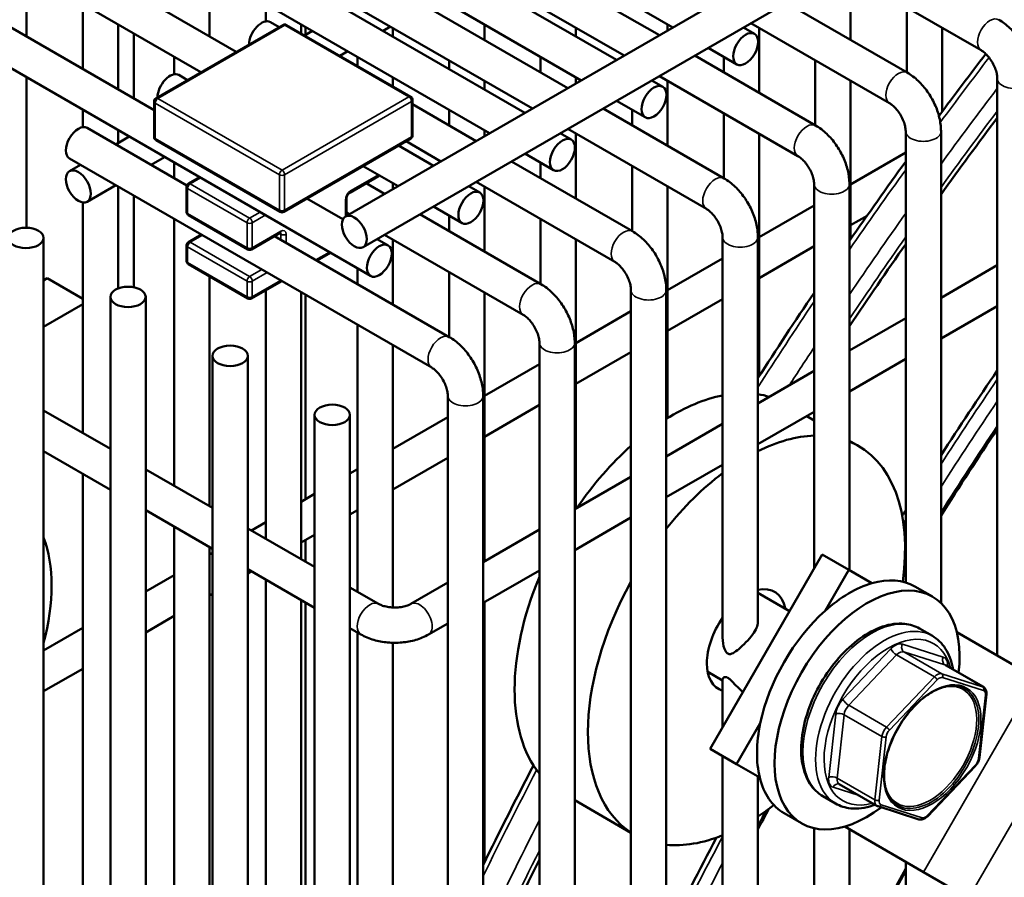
# Model space of a CAD drawing. Header units: inches. Extents: x 1 to 271, y 5 to 171.
# Tile 160 of 256: x 184.35 to 187.65, y 98.48 to 101.35. Entities that reach past the tile are written whole.
import ezdxf

# ---------------------------------------------------------------- set-up
doc = ezdxf.new("R2010")
doc.units = ezdxf.units.IN
doc.header["$LTSCALE"] = 8
doc.header["$MEASUREMENT"] = 0
doc.layers.add('Visible (ANSI)', color=7, linetype='Continuous', lineweight=50)
doc.layers.add('Visible Narrow (ANSI)', color=7, linetype='Continuous', lineweight=35)

msp = doc.modelspace()

# ---------------------------------------------------------------- linework, layer by layer
at = {"layer": 'Visible (ANSI)'}
for p, q in [((186.5371, 101.3196), (184.4698, 102.5131)), ((185.4425, 100.6876), (188.4758, 102.4389)), ((186.349, 101.2109), (184.2817, 102.4045)), ((185.526, 100.4889), (182.2271, 102.3935)), ((186.2309, 101.1428), (184.1636, 102.3363)), ((185.5016, 100.5853), (188.5004, 102.3167)), ((186.0427, 101.0341), (183.9755, 102.2277)), ((185.9246, 100.966), (183.8574, 102.1595)), ((185.0774, 101.2379), (183.6693, 102.0509)), ((184.9593, 101.1697), (183.5512, 101.9827)), ((184.8027, 101.0429), (183.363, 101.8741)), ((185.8038, 101.6911), (186.4922, 101.2936)), ((185.7447, 101.5888), (186.3741, 101.2255)), ((185.4975, 101.5143), (186.186, 101.1168)), ((187.1047, 101.5109), (187.5681, 101.2433)), ((184.3758, 101.5066), (184.3758, 101.2894)), ((184.9882, 101.5066), (184.9882, 101.2894)), ((187.1318, 101.4952), (187.1318, 101.278)), ((184.5639, 101.398), (184.5639, 101.1807)), ((185.1764, 101.398), (185.1764, 101.34)), ((185.4385, 101.412), (186.0679, 101.0487)), ((186.9165, 101.4023), (187.321, 101.1688)), ((187.32, 101.3866), (187.32, 101.1693)), ((184.682, 101.3298), (184.682, 101.1126)), ((185.2332, 101.3278), (184.809, 101.0829)), ((185.1913, 101.3375), (185.2207, 101.3206)), ((185.6608, 101.0882), (185.2457, 101.3278)), ((185.2945, 101.3298), (185.2945, 101.2997)), ((185.3085, 101.2946), (185.3085, 101.3217)), ((185.5933, 101.3227), (185.5681, 101.3082)), ((185.6007, 101.3184), (185.6007, 101.2894)), ((185.9069, 101.3298), (185.9069, 101.278)), ((186.2132, 101.3184), (186.2132, 101.2894)), ((186.5194, 101.3298), (186.5194, 101.3093)), ((186.81, 101.2984), (186.7733, 101.3196)), ((186.7984, 101.3341), (187.2619, 101.0665)), ((186.8256, 101.3184), (186.8256, 101.1012)), ((187.4381, 101.3184), (187.4381, 101.0383)), ((184.735, 101.082), (184.735, 101.2992)), ((185.3319, 101.3082), (185.3059, 101.2931)), ((186.7509, 101.1961), (186.6552, 101.2514)), ((184.8693, 101.163), (184.8693, 101.2216)), ((184.8701, 101.2212), (184.8701, 101.1632)), ((185.45, 101.24), (185.424, 101.2249)), ((185.4826, 101.2212), (185.4826, 101.1911)), ((186.095, 101.2212), (186.095, 101.1693)), ((186.6103, 101.2255), (187.0147, 100.992)), ((186.7075, 101.2212), (186.7075, 101.1693)), ((185.7888, 101.2098), (185.7888, 101.1807)), ((187.0137, 101.2098), (187.0137, 100.9925)), ((184.3758, 101.153), (184.3758, 100.6503)), ((184.8851, 101.1607), (184.9144, 101.1438)), ((185.6007, 101.153), (185.6007, 101.1229)), ((186.2132, 101.153), (186.2132, 101.1325)), ((186.4922, 101.1573), (186.9557, 100.8897)), ((187.6221, 101.1498), (187.6221, 99.2197)), ((185.9069, 101.1416), (185.9069, 101.1126)), ((186.5038, 101.1216), (186.4671, 101.1428)), ((186.5194, 101.1416), (186.5194, 100.9244)), ((187.1318, 101.1416), (187.1318, 100.6117)), ((184.8027, 101.0721), (184.8027, 100.9537)), ((185.6671, 101.0774), (185.6671, 100.959)), ((185.6671, 101.0628), (185.8798, 100.94)), ((186.4447, 101.0193), (186.349, 101.0746)), ((184.5639, 101.0444), (184.5639, 100.9864)), ((185.7888, 101.0444), (185.7888, 100.9925)), ((186.3041, 101.0487), (186.7085, 100.8152)), ((186.4013, 101.0444), (186.4013, 100.9925)), ((186.7075, 101.033), (186.7075, 100.8157)), ((184.5788, 100.9839), (184.9119, 100.7916)), ((184.7195, 100.9546), (184.6746, 100.9286)), ((184.682, 100.9762), (184.682, 100.9329)), ((185.9069, 100.9762), (185.9069, 100.9557)), ((186.1975, 100.9448), (186.1609, 100.966)), ((186.186, 100.9805), (186.6495, 100.7129)), ((186.2132, 100.9648), (186.2132, 100.7476)), ((186.8256, 100.9648), (186.8256, 100.1532)), ((187.3159, 100.973), (187.3159, 99.4642)), ((187.434, 100.973), (187.434, 99.3955)), ((184.809, 100.9428), (185.224, 100.7032)), ((185.2365, 100.7032), (185.6608, 100.9482)), ((185.7365, 100.8573), (185.62, 100.9246)), ((185.6451, 100.9391), (185.7616, 100.8719)), ((184.8376, 100.8864), (184.7927, 100.8605)), ((186.1385, 100.8425), (186.0427, 100.8978)), ((187.1318, 100.795), (187.3159, 100.9013)), ((184.5198, 100.8816), (185.7308, 100.1825)), ((184.5565, 100.8605), (184.5198, 100.8393)), ((184.8693, 100.8162), (184.8693, 100.868)), ((184.8701, 100.8676), (184.8701, 100.8157)), ((185.6184, 100.7892), (185.5019, 100.8564)), ((185.9979, 100.8719), (186.4023, 100.6384)), ((186.095, 100.8676), (186.095, 100.8157)), ((186.4013, 100.8562), (186.4013, 100.6389)), ((185.4572, 100.7673), (185.5526, 100.8224)), ((184.6746, 100.7923), (184.5788, 100.737)), ((184.682, 100.788), (184.682, 100.4472)), ((184.9109, 100.7867), (184.9109, 100.703)), ((184.9172, 100.7975), (184.9543, 100.819)), ((185.5118, 100.7989), (185.5735, 100.7632)), ((185.6007, 100.7994), (185.6007, 100.7789)), ((185.8913, 100.768), (185.8546, 100.7892)), ((185.8798, 100.8037), (186.3432, 100.5361)), ((185.9069, 100.788), (185.9069, 100.5708)), ((186.5194, 100.788), (186.5194, 100.0134)), ((187.0097, 100.7962), (187.0097, 99.51)), ((187.1278, 100.7962), (187.1278, 99.5051)), ((184.735, 100.4512), (184.735, 100.7574)), ((184.5639, 100.7345), (184.5639, 99.9639)), ((185.434, 100.6784), (185.3138, 100.7478)), ((185.4457, 100.6895), (185.4457, 100.7475)), ((185.8323, 100.6657), (185.7365, 100.721)), ((186.8256, 100.6182), (187.0097, 100.7245)), ((184.9172, 100.6922), (185.1159, 100.5775)), ((185.4457, 100.7006), (185.4554, 100.6951)), ((185.6916, 100.6951), (186.0961, 100.4616)), ((185.7888, 100.6908), (185.7888, 100.6389)), ((187.1318, 100.6586), (187.1867, 100.6903)), ((184.8693, 99.7876), (184.8693, 100.6798)), ((184.8701, 100.6794), (184.8701, 99.7871)), ((186.095, 100.6794), (186.095, 100.4621)), ((184.9172, 100.602), (184.9607, 100.6271)), ((185.1284, 100.5775), (185.2238, 100.6326)), ((185.2056, 100.6221), (185.7898, 100.2848)), ((185.5735, 100.6269), (186.037, 100.3593)), ((184.4329, 100.6162), (184.4329, 95.5576)), ((184.9109, 100.5911), (184.9109, 100.5393)), ((185.5851, 100.5912), (185.5484, 100.6124)), ((185.6007, 100.6112), (185.6007, 100.394)), ((186.2132, 100.6112), (186.2132, 99.7114)), ((186.7035, 100.6194), (186.7035, 99.28)), ((186.8216, 100.6194), (186.8216, 99.3319)), ((185.3923, 100.5661), (185.3474, 100.5402)), ((186.8256, 100.4818), (187.0097, 100.5881)), ((184.9172, 100.5285), (185.1159, 100.4138)), ((186.5194, 100.4414), (186.7035, 100.5477)), ((187.434, 100.4163), (187.6221, 100.5249)), ((185.4826, 100.514), (185.4826, 100.4621)), ((185.7888, 100.5026), (185.7888, 100.2853)), ((184.4329, 100.4742), (184.445, 100.4813)), ((184.445, 100.4813), (184.5639, 100.4126)), ((184.9882, 100.4874), (184.9882, 99.7189)), ((185.2293, 100.472), (185.1284, 100.4138)), ((185.1764, 100.4415), (185.1764, 99.6103)), ((185.2945, 100.4344), (185.2945, 99.5421)), ((185.3085, 99.7423), (185.3085, 100.4263)), ((185.9069, 100.4344), (185.9069, 99.5346)), ((186.3972, 100.4426), (186.3972, 96.0639)), ((186.5153, 100.4426), (186.5153, 96.5926)), ((184.5639, 100.3948), (184.4329, 100.3191)), ((184.6563, 100.419), (184.6563, 95.8421)), ((184.7744, 100.419), (184.7744, 95.943)), ((186.5194, 100.305), (186.7035, 100.4113)), ((186.2132, 100.2646), (186.3972, 100.3709)), ((187.434, 100.2799), (187.6221, 100.3885)), ((185.4826, 100.3258), (185.4826, 99.4335)), ((187.1278, 100.2395), (187.3159, 100.3481)), ((186.091, 100.2658), (186.091, 96.161)), ((186.2091, 100.2658), (186.2091, 96.1295)), ((185.6007, 100.2576), (185.6007, 99.3808)), ((186.2132, 100.1282), (186.3972, 100.2345)), ((184.9978, 100.2219), (184.9978, 96.0789)), ((185.1159, 100.2219), (185.1159, 96.1282)), ((185.9069, 100.0878), (186.091, 100.1941)), ((187.1278, 100.1031), (187.3159, 100.2117)), ((186.8216, 100.0627), (187.0097, 100.1713)), ((185.7848, 100.089), (185.7848, 96.2097)), ((185.9029, 100.089), (185.9029, 96.1957)), ((184.4329, 100.0395), (184.6563, 99.9106)), ((185.9069, 99.9514), (186.091, 100.0577)), ((186.8216, 99.9263), (187.0097, 100.0349)), ((185.3393, 100.0247), (185.3393, 96.19)), ((185.4575, 100.0247), (185.4575, 96.208)), ((185.6007, 99.911), (185.7848, 100.0173)), ((186.9849, 100.0206), (187.0097, 100.0063)), ((186.5153, 99.8859), (186.7035, 99.9945)), ((187.1278, 99.9381), (187.1587, 99.9203)), ((184.4329, 99.9032), (184.6563, 99.7742)), ((185.6007, 99.7746), (185.7848, 99.8809)), ((184.7744, 99.8424), (184.9978, 99.7134)), ((185.4575, 99.8283), (185.4826, 99.8428)), ((186.5153, 99.7495), (186.7035, 99.8581)), ((184.5639, 99.8275), (184.5639, 97.2637)), ((186.2091, 99.7091), (186.3972, 99.8177)), ((185.2945, 99.7342), (185.3393, 99.7601)), ((184.7744, 99.706), (184.9978, 99.577)), ((185.4575, 99.6919), (185.4826, 99.7064)), ((186.2091, 99.5727), (186.3972, 99.6813)), ((184.8693, 99.4887), (184.8693, 99.6512)), ((184.8701, 99.6507), (184.8701, 97.0869)), ((185.1159, 99.6452), (185.3393, 99.5162)), ((185.1281, 99.6381), (185.1764, 99.666)), ((185.9029, 99.5323), (186.091, 99.6409)), ((185.2945, 99.5978), (185.3393, 99.6237)), ((185.3085, 99.534), (185.3085, 99.6059)), ((184.9882, 99.5825), (184.9882, 97.0187)), ((184.9882, 99.5574), (184.9978, 99.5629)), ((186.6621, 98.908), (187.0371, 99.5575)), ((187.0371, 99.5575), (187.1255, 99.5064)), ((185.1159, 99.5088), (185.3393, 99.3798)), ((185.9029, 99.3959), (186.091, 99.5045)), ((187.0464, 99.3694), (187.1255, 99.5064)), ((187.1255, 99.5064), (187.2028, 99.4618)), ((184.7744, 99.4339), (184.8701, 99.4892)), ((185.1159, 99.4947), (185.1281, 99.5018)), ((185.1764, 99.4739), (185.1764, 96.9101)), ((185.4575, 99.448), (185.5532, 99.3927)), ((185.6612, 99.3927), (185.7848, 99.4641)), ((187.3468, 99.4509), (187.4054, 99.417)), ((184.9882, 99.421), (184.9978, 99.4265)), ((185.2945, 99.4057), (185.2945, 97.1128)), ((186.9277, 99.368), (186.8216, 99.4293)), ((185.3085, 97.1501), (185.3085, 99.3976)), ((185.9069, 99.3982), (185.9069, 98.5281)), ((184.7744, 99.2976), (184.8701, 99.3528)), ((184.8693, 97.0873), (184.8693, 99.3523)), ((184.4329, 99.2367), (184.5639, 99.3124)), ((185.4575, 99.3116), (185.4942, 99.2904)), ((185.7202, 99.2904), (185.7848, 99.3277)), ((187.405, 99.2856), (187.3626, 99.3101)), ((185.4826, 99.2971), (185.4826, 97.59)), ((187.4869, 99.2978), (187.7505, 99.1456)), ((185.6007, 99.2626), (185.6007, 97.868)), ((184.4329, 99.1004), (184.5639, 99.176)), ((187.4495, 99.1877), (187.5757, 99.1149)), ((186.7035, 99.1367), (186.6538, 99.1654)), ((186.7035, 99.1405), (186.7035, 98.9795)), ((187.5622, 98.879), (187.5856, 99.0907)), ((186.7505, 98.8569), (186.8296, 98.9939)), ((186.6621, 98.908), (186.7505, 98.8569)), ((186.7035, 98.8841), (186.7035, 96.592)), ((186.8278, 98.8123), (186.7505, 98.8569)), ((187.3883, 98.6825), (187.5486, 98.8507)), ((186.8216, 98.8159), (186.8216, 96.5238)), ((187.0936, 98.7905), (187.2199, 98.7176)), ((187.0815, 98.7253), (187.0391, 98.7498)), ((186.2091, 98.7365), (186.3972, 98.6279)), ((187.2235, 98.716), (187.3604, 98.6725)), ((186.9093, 98.6931), (186.9679, 98.6592)), ((187.3755, 98.4961), (187.1119, 98.6483)), ((187.0097, 98.6429), (187.0097, 96.4152)), ((187.1278, 98.6391), (187.1278, 96.347)), ((187.3159, 98.5305), (187.3159, 96.2384)), ((187.5264, 98.409), (187.3755, 98.4961))]:
    msp.add_line(p, q, dxfattribs=at)
for centre, start, end in [((185.2395, 101.317), 60, 120), ((184.8152, 101.0721), 120, 180), ((185.6546, 101.0774), 0, 60), ((184.8152, 100.9537), 180, 240), ((185.6546, 100.959), 300, 0), ((185.5464, 100.8332), 300, 320.0435), ((184.9234, 100.7867), 120, 180), ((184.9234, 100.703), 180, 240), ((185.2303, 100.714), 240, 300), ((184.9234, 100.5911), 120, 180), ((185.1221, 100.5883), 240, 300), ((184.9234, 100.5393), 180, 240), ((185.1221, 100.4246), 240, 300)]:
    msp.add_arc(centre, 0.0125, start, end, dxfattribs=at)
for centre, major_axis, start_param, end_param in [((185.1618, 101.2864), (0.0295, 0.0511), 0, 2.352072), ((184.8555, 101.1096), (0.0295, 0.0511), 0, 2.352072), ((191.2633, 96.6839), (-4.7076, -8.1538), 4.505674, 4.539813), ((184.5493, 100.9328), (-0.0295, -0.0511), 3.141593, 6.283185), ((191.2633, 96.6839), (-4.7076, -8.1538), 4.56167, 4.597233), ((186.5384, 99.4124), (-0.375, -0.6495), 3.610463, 3.970453), ((186.5384, 99.4124), (0.375, 0.6495), 0.133392, 0.222098), ((191.7856, 96.3823), (-4.7076, -8.1538), 4.602609, 4.63937), ((186.7837, 99.2707), (0.375, 0.6495), 0.345299, 0.714025), ((186.7837, 99.2707), (0.375, 0.6495), 5.324687, 6.362655), ((186.5384, 99.4124), (-0.375, -0.6495), 4.196397, 4.578997), ((186.7837, 99.2707), (0.375, 0.6495), 0.937381, 1.316073), ((184.0165, 99.1977), (0.3135, 0.543), 5.146826, 5.848748), ((186.5384, 99.4124), (-0.375, -0.6495), 4.93092, 6.064655), ((187.128, 99.072), (0.2187, 0.3789), 0, 0.5411), ((191.7856, 96.3823), (-4.7076, -8.1538), 4.663057, 4.664505), ((186.7837, 99.2707), (-0.375, -0.6495), 4.743597, 6.251978), ((186.7837, 99.2707), (0.0937, 0.1624), 5.6975, 6.779316), ((187.1867, 99.0381), (0.2187, 0.3789), 5.351488, 10.364564), ((187.128, 99.072), (0.2187, 0.3789), 0.5411, 1.052312), ((186.7837, 99.2707), (-0.0937, -0.1624), 4.577502, 6.418073), ((187.128, 99.072), (-0.2187, -0.3789), 4.193905, 5.230873), ((187.128, 99.072), (0.2187, 0.3789), 2.08928, 2.600493), ((187.128, 99.072), (-0.2187, -0.3789), 5.742086, 6.283185), ((186.7837, 99.2707), (-0.375, -0.6495), 0.856771, 0.958498), ((191.7856, 96.3823), (-4.7076, -8.1538), 4.760173, 4.768472), ((186.7837, 99.2707), (-0.375, -0.6495), 0.254724, 0.633415), ((191.2633, 96.6839), (-4.7076, -8.1538), 4.816731, 4.862944), ((192.2164, 96.1336), (4.7076, 8.1538), 1.612662, 1.655413)]:
    msp.add_ellipse(centre, major_axis=major_axis, ratio=0.57735, start_param=start_param, end_param=end_param, dxfattribs=at)
for centre, major_axis in [((186.7805, 101.2472), (-0.0295, -0.0511)), ((186.4742, 101.0704), (-0.0295, -0.0511)), ((186.168, 100.8936), (-0.0295, -0.0511)), ((184.5493, 100.7881), (-0.0295, 0.0511)), ((185.8618, 100.7168), (-0.0295, -0.0511)), ((185.472, 100.6365), (0.0295, -0.0511)), ((184.3738, 100.6162), (-0.0591, 0)), ((185.5556, 100.54), (-0.0295, -0.0511)), ((184.7153, 100.419), (-0.0591, 0)), ((185.0569, 100.2219), (-0.0591, 0)), ((185.3984, 100.0247), (-0.0591, 0))]:
    msp.add_ellipse(centre, major_axis=major_axis, ratio=0.57735, dxfattribs=at)
for points, knots in [([(187.6272, 101.3456), (187.6406, 101.3378), (187.6529, 101.3283), (187.6755, 101.3068), (187.6858, 101.2947), (187.7042, 101.2687), (187.7122, 101.2548), (187.7255, 101.226), (187.7308, 101.211), (187.7382, 101.1806), (187.7402, 101.1652), (187.7402, 101.1498)], [6.283185, 6.283185, 6.283185, 6.283185, 6.597345, 6.597345, 6.911504, 6.911504, 7.225663, 7.225663, 7.539822, 7.539822, 7.853982, 7.853982, 7.853982, 7.853982]), ([(187.5681, 101.2433), (187.5708, 101.2417), (187.574, 101.2395), (187.581, 101.2338), (187.5849, 101.2301), (187.5927, 101.2214), (187.5968, 101.2163), (187.6043, 101.2051), (187.6078, 101.199), (187.6137, 101.1866), (187.6161, 101.1804), (187.6197, 101.1688), (187.6209, 101.1634), (187.6219, 101.1553), (187.6221, 101.1523), (187.6221, 101.1498)], [0, 0, 0, 0, 0.206724, 0.206724, 0.430185, 0.430185, 0.66924, 0.66924, 0.917214, 0.917214, 1.164879, 1.164879, 1.402542, 1.402542, 1.570796, 1.570796, 1.570796, 1.570796]), ([(187.321, 101.1688), (187.3344, 101.161), (187.3467, 101.1515), (187.3693, 101.13), (187.3796, 101.1179), (187.3979, 101.0919), (187.406, 101.078), (187.4193, 101.0492), (187.4246, 101.0342), (187.4319, 101.0038), (187.434, 100.9884), (187.434, 100.973)], [6.283185, 6.283185, 6.283185, 6.283185, 6.597345, 6.597345, 6.911504, 6.911504, 7.225663, 7.225663, 7.539822, 7.539822, 7.853982, 7.853982, 7.853982, 7.853982]), ([(187.2619, 101.0665), (187.2646, 101.0649), (187.2678, 101.0627), (187.2748, 101.057), (187.2786, 101.0533), (187.2865, 101.0446), (187.2905, 101.0395), (187.298, 101.0283), (187.3015, 101.0222), (187.3075, 101.0098), (187.3099, 101.0036), (187.3135, 100.992), (187.3146, 100.9866), (187.3157, 100.9785), (187.3159, 100.9755), (187.3159, 100.973)], [0, 0, 0, 0, 0.206724, 0.206724, 0.430185, 0.430185, 0.66924, 0.66924, 0.917214, 0.917214, 1.164879, 1.164879, 1.402542, 1.402542, 1.570796, 1.570796, 1.570796, 1.570796]), ([(187.0147, 100.992), (187.0281, 100.9842), (187.0404, 100.9747), (187.0631, 100.9532), (187.0734, 100.9411), (187.0917, 100.9151), (187.0997, 100.9012), (187.1131, 100.8724), (187.1184, 100.8574), (187.1257, 100.827), (187.1278, 100.8116), (187.1278, 100.7962)], [6.283185, 6.283185, 6.283185, 6.283185, 6.597345, 6.597345, 6.911504, 6.911504, 7.225663, 7.225663, 7.539822, 7.539822, 7.853982, 7.853982, 7.853982, 7.853982]), ([(186.9557, 100.8897), (186.9584, 100.8881), (186.9616, 100.8859), (186.9686, 100.8802), (186.9724, 100.8765), (186.9803, 100.8678), (186.9843, 100.8627), (186.9918, 100.8515), (186.9953, 100.8454), (187.0012, 100.833), (187.0037, 100.8268), (187.0072, 100.8152), (187.0084, 100.8098), (187.0095, 100.8017), (187.0097, 100.7987), (187.0097, 100.7962)], [0, 0, 0, 0, 0.206724, 0.206724, 0.430185, 0.430185, 0.66924, 0.66924, 0.917214, 0.917214, 1.164879, 1.164879, 1.402542, 1.402542, 1.570796, 1.570796, 1.570796, 1.570796]), ([(186.7085, 100.8152), (186.7219, 100.8074), (186.7342, 100.7979), (186.7568, 100.7764), (186.7672, 100.7643), (186.7855, 100.7383), (186.7935, 100.7244), (186.8068, 100.6956), (186.8121, 100.6806), (186.8195, 100.6502), (186.8216, 100.6348), (186.8216, 100.6194)], [6.283185, 6.283185, 6.283185, 6.283185, 6.597345, 6.597345, 6.911504, 6.911504, 7.225663, 7.225663, 7.539822, 7.539822, 7.853982, 7.853982, 7.853982, 7.853982]), ([(185.4572, 100.7673), (185.4566, 100.767), (185.4559, 100.7665), (185.4544, 100.7653), (185.4536, 100.7645), (185.452, 100.7627), (185.4511, 100.7616), (185.4495, 100.7592), (185.4488, 100.7579), (185.4475, 100.7553), (185.447, 100.754), (185.4463, 100.7515), (185.446, 100.7504), (185.4458, 100.7487), (185.4457, 100.748), (185.4457, 100.7475)], [6.283185, 6.283185, 6.283185, 6.283185, 6.489909, 6.489909, 6.71337, 6.71337, 6.952425, 6.952425, 7.200399, 7.200399, 7.448064, 7.448064, 7.685728, 7.685728, 7.853982, 7.853982, 7.853982, 7.853982]), ([(186.6495, 100.7129), (186.6522, 100.7113), (186.6553, 100.7091), (186.6623, 100.7034), (186.6662, 100.6997), (186.6741, 100.691), (186.6781, 100.6859), (186.6856, 100.6747), (186.6891, 100.6686), (186.695, 100.6562), (186.6974, 100.65), (186.701, 100.6384), (186.7022, 100.633), (186.7033, 100.6249), (186.7035, 100.6219), (186.7035, 100.6194)], [0, 0, 0, 0, 0.206724, 0.206724, 0.430185, 0.430185, 0.66924, 0.66924, 0.917214, 0.917214, 1.164879, 1.164879, 1.402542, 1.402542, 1.570796, 1.570796, 1.570796, 1.570796]), ([(185.2238, 100.6326), (185.2243, 100.6328), (185.2246, 100.633), (185.2252, 100.6332), (185.2254, 100.6333), (185.2255, 100.6333), (185.2256, 100.6333), (185.2256, 100.6333)], [0, 0, 0, 0, 0.1570796, 0.1570796, 0.3141593, 0.3141593, 0.3804885, 0.3804885, 0.3804885, 0.3804885]), ([(186.4023, 100.6384), (186.4157, 100.6306), (186.428, 100.6211), (186.4506, 100.5996), (186.4609, 100.5875), (186.4793, 100.5615), (186.4873, 100.5476), (186.5006, 100.5188), (186.5059, 100.5038), (186.5133, 100.4734), (186.5153, 100.458), (186.5153, 100.4426)], [6.283185, 6.283185, 6.283185, 6.283185, 6.597345, 6.597345, 6.911504, 6.911504, 7.225663, 7.225663, 7.539822, 7.539822, 7.853982, 7.853982, 7.853982, 7.853982]), ([(186.3432, 100.5361), (186.3459, 100.5345), (186.3491, 100.5323), (186.3561, 100.5266), (186.36, 100.5229), (186.3678, 100.5142), (186.3718, 100.5091), (186.3794, 100.4979), (186.3829, 100.4918), (186.3888, 100.4794), (186.3912, 100.4732), (186.3948, 100.4616), (186.3959, 100.4562), (186.397, 100.4481), (186.3972, 100.4451), (186.3972, 100.4426)], [0, 0, 0, 0, 0.206724, 0.206724, 0.430185, 0.430185, 0.66924, 0.66924, 0.917214, 0.917214, 1.164879, 1.164879, 1.402542, 1.402542, 1.570796, 1.570796, 1.570796, 1.570796]), ([(186.0961, 100.4616), (186.1094, 100.4538), (186.1218, 100.4443), (186.1444, 100.4228), (186.1547, 100.4107), (186.173, 100.3847), (186.1811, 100.3708), (186.1944, 100.342), (186.1997, 100.327), (186.207, 100.2966), (186.2091, 100.2812), (186.2091, 100.2658)], [6.283185, 6.283185, 6.283185, 6.283185, 6.597345, 6.597345, 6.911504, 6.911504, 7.225663, 7.225663, 7.539822, 7.539822, 7.853982, 7.853982, 7.853982, 7.853982]), ([(186.037, 100.3593), (186.0397, 100.3577), (186.0429, 100.3555), (186.0499, 100.3498), (186.0537, 100.3461), (186.0616, 100.3374), (186.0656, 100.3323), (186.0731, 100.3211), (186.0766, 100.315), (186.0826, 100.3026), (186.085, 100.2964), (186.0885, 100.2848), (186.0897, 100.2794), (186.0908, 100.2713), (186.091, 100.2683), (186.091, 100.2658)], [0, 0, 0, 0, 0.206724, 0.206724, 0.430185, 0.430185, 0.66924, 0.66924, 0.917214, 0.917214, 1.164879, 1.164879, 1.402542, 1.402542, 1.570796, 1.570796, 1.570796, 1.570796]), ([(185.7898, 100.2848), (185.8032, 100.277), (185.8155, 100.2675), (185.8382, 100.246), (185.8485, 100.2339), (185.8668, 100.2079), (185.8748, 100.194), (185.8882, 100.1652), (185.8935, 100.1502), (185.9008, 100.1198), (185.9029, 100.1044), (185.9029, 100.089)], [6.283185, 6.283185, 6.283185, 6.283185, 6.597345, 6.597345, 6.911504, 6.911504, 7.225663, 7.225663, 7.539822, 7.539822, 7.853982, 7.853982, 7.853982, 7.853982]), ([(185.7308, 100.1825), (185.7335, 100.1809), (185.7367, 100.1787), (185.7437, 100.173), (185.7475, 100.1693), (185.7554, 100.1606), (185.7594, 100.1555), (185.7669, 100.1443), (185.7704, 100.1382), (185.7763, 100.1258), (185.7788, 100.1196), (185.7823, 100.108), (185.7835, 100.1026), (185.7846, 100.0945), (185.7848, 100.0915), (185.7848, 100.089)], [0, 0, 0, 0, 0.206724, 0.206724, 0.430185, 0.430185, 0.66924, 0.66924, 0.917214, 0.917214, 1.164879, 1.164879, 1.402542, 1.402542, 1.570796, 1.570796, 1.570796, 1.570796]), ([(185.5532, 99.3927), (185.5559, 99.3912), (185.5594, 99.3895), (185.5678, 99.3863), (185.5729, 99.3848), (185.5844, 99.3823), (185.5909, 99.3814), (185.6043, 99.3805), (185.6114, 99.3806), (185.625, 99.3816), (185.6317, 99.3826), (185.6435, 99.3853), (185.6487, 99.387), (185.6563, 99.3901), (185.659, 99.3914), (185.6612, 99.3927)], [1.570796, 1.570796, 1.570796, 1.570796, 1.77752, 1.77752, 2.000981, 2.000981, 2.240036, 2.240036, 2.48801, 2.48801, 2.735675, 2.735675, 2.973339, 2.973339, 3.141593, 3.141593, 3.141593, 3.141593]), ([(186.7208, 99.2267), (186.7223, 99.2258), (186.7239, 99.2253), (186.7269, 99.2249), (186.7284, 99.2249), (186.7329, 99.2256), (186.7359, 99.2268), (186.7451, 99.2317), (186.7515, 99.2366), (186.7651, 99.248), (186.7735, 99.2558), (186.7898, 99.2728), (186.7977, 99.282), (186.8091, 99.2976), (186.8137, 99.305), (186.8199, 99.3191), (186.8216, 99.3258), (186.8216, 99.3319)], [-1.0819769, -1.0819769, -1.0819769, -1.0819769, -1.0650237, -1.0650237, -1.0480706, -1.0480706, -1.0141642, -1.0141642, -0.9463515, -0.9463515, -0.8605654, -0.8605654, -0.7747793, -0.7747793, -0.7115623, -0.7115623, -0.6501537, -0.6501537, -0.6501537, -0.6501537]), ([(187.0391, 98.7498), (187.0218, 98.7598), (187.007, 98.7741), (186.9836, 98.8102), (186.9753, 98.8323), (186.9657, 98.8828), (186.965, 98.9117), (186.9715, 98.9724), (186.9789, 99.0044), (187.0008, 99.0678), (187.0153, 99.0993), (187.05, 99.1589), (187.0702, 99.187), (187.1142, 99.2371), (187.1382, 99.2591), (187.1877, 99.2948), (187.2134, 99.3085), (187.2638, 99.3253), (187.2888, 99.3287), (187.3302, 99.3243), (187.3474, 99.3189), (187.3626, 99.3101)], [3.926991, 3.926991, 3.926991, 3.926991, 4.212864, 4.212864, 4.517538, 4.517538, 4.844491, 4.844491, 5.174924, 5.174924, 5.503665, 5.503665, 5.831628, 5.831628, 6.16042, 6.16042, 6.490883, 6.490883, 6.81736, 6.81736, 7.068583, 7.068583, 7.068583, 7.068583]), ([(185.4942, 99.2904), (185.5075, 99.2827), (185.5219, 99.2768), (185.5519, 99.268), (185.5675, 99.2651), (185.5992, 99.2622), (185.6152, 99.2622), (185.6469, 99.2651), (185.6625, 99.268), (185.6925, 99.2768), (185.7069, 99.2827), (185.7202, 99.2904)], [1.570796, 1.570796, 1.570796, 1.570796, 1.884956, 1.884956, 2.199115, 2.199115, 2.513274, 2.513274, 2.827433, 2.827433, 3.141593, 3.141593, 3.141593, 3.141593]), ([(186.7035, 99.28), (186.7035, 99.2678), (186.7054, 99.2533), (186.7109, 99.2391), (186.7125, 99.2359), (186.7162, 99.2304), (186.7184, 99.2281), (186.7208, 99.2267)], [-0.1445134, -0.1445134, -0.1445134, -0.1445134, -0.0509729, -0.0509729, -0.0254864, -0.0254864, 0, 0, 0, 0]), ([(187.405, 99.2856), (187.4223, 99.2756), (187.4371, 99.2613), (187.4605, 99.2252), (187.4688, 99.2031), (187.4738, 99.1769), (187.4741, 99.1751), (187.4744, 99.1733)], [0.7853982, 0.7853982, 0.7853982, 0.7853982, 1.0712714, 1.0712714, 1.3759452, 1.3759452, 1.3982551, 1.3982551, 1.3982551, 1.3982551]), ([(186.7208, 99.1456), (186.7184, 99.147), (186.7162, 99.1477), (186.7125, 99.1483), (186.7109, 99.1481), (186.7054, 99.1465), (186.7035, 99.1431), (186.7035, 99.1405)], [0, 0, 0, 0, 0.0254864, 0.0254864, 0.0509729, 0.0509729, 0.1445134, 0.1445134, 0.1445134, 0.1445134]), ([(186.7721, 99.0985), (186.7671, 99.1024), (186.7622, 99.1066), (186.7515, 99.1166), (186.7451, 99.1233), (186.7359, 99.1327), (186.7329, 99.1358), (186.7284, 99.1399), (186.7269, 99.1412), (186.7239, 99.1436), (186.7223, 99.1447), (186.7208, 99.1456)], [0.8937798, 0.8937798, 0.8937798, 0.8937798, 0.9463515, 0.9463515, 1.0141642, 1.0141642, 1.0480706, 1.0480706, 1.0650237, 1.0650237, 1.0819769, 1.0819769, 1.0819769, 1.0819769]), ([(187.2888, 98.7193), (187.2768, 98.7263), (187.2668, 98.7367), (187.252, 98.7635), (187.2471, 98.7796), (187.2428, 98.8157), (187.2433, 98.8356), (187.2497, 98.8775), (187.2555, 98.8994), (187.2719, 98.9431), (187.2825, 98.9649), (187.3074, 99.0059), (187.3217, 99.0252), (187.3525, 99.0593), (187.369, 99.0742), (187.4024, 99.0979), (187.4194, 99.1068), (187.4519, 99.1179), (187.4675, 99.12), (187.4935, 99.1179), (187.5043, 99.1146), (187.5138, 99.1091)], [3.926991, 3.926991, 3.926991, 3.926991, 4.26204, 4.26204, 4.58509, 4.58509, 4.901634, 4.901634, 5.218097, 5.218097, 5.535193, 5.535193, 5.852495, 5.852495, 6.169467, 6.169467, 6.485787, 6.485787, 6.802913, 6.802913, 7.068583, 7.068583, 7.068583, 7.068583]), ([(187.5856, 99.0907), (187.5858, 99.0925), (187.5859, 99.0943), (187.5858, 99.0979), (187.5855, 99.0997), (187.5847, 99.1032), (187.5841, 99.1049), (187.5825, 99.1082), (187.5815, 99.1098), (187.5789, 99.1126), (187.5774, 99.1139), (187.5757, 99.1149)], [4.5765677, 4.5765677, 4.5765677, 4.5765677, 4.7608116, 4.7608116, 4.9450555, 4.9450555, 5.1292994, 5.1292994, 5.3135433, 5.3135433, 5.4977871, 5.4977871, 5.4977871, 5.4977871]), ([(187.5486, 98.8507), (187.5501, 98.8523), (187.5514, 98.8539), (187.554, 98.8574), (187.5551, 98.8592), (187.5573, 98.8629), (187.5582, 98.8649), (187.5598, 98.8688), (187.5605, 98.8709), (187.5616, 98.8749), (187.562, 98.877), (187.5622, 98.879)], [3.52937, 3.52937, 3.52937, 3.52937, 3.73881, 3.73881, 3.948249, 3.948249, 4.157689, 4.157689, 4.367128, 4.367128, 4.576568, 4.576568, 4.576568, 4.576568]), ([(187.0936, 98.7905), (187.0936, 98.7905), (187.0936, 98.7905), (187.0936, 98.7905), (187.0935, 98.7906), (187.0935, 98.7906), (187.0935, 98.7906), (187.0935, 98.7906), (187.0934, 98.7906), (187.0934, 98.7906), (187.0934, 98.7906), (187.0934, 98.7906)], [2.3561945, 2.3561945, 2.3561945, 2.3561945, 2.3813901, 2.3813901, 2.4065857, 2.4065857, 2.4317814, 2.4317814, 2.456977, 2.456977, 2.4821726, 2.4821726, 2.4821726, 2.4821726]), ([(187.2135, 98.7213), (187.2108, 98.7203), (187.208, 98.7193), (187.1803, 98.7101), (187.1553, 98.7067), (187.1139, 98.7111), (187.0967, 98.7165), (187.0815, 98.7253)], [3.3141338, 3.3141338, 3.3141338, 3.3141338, 3.3492903, 3.3492903, 3.6757673, 3.6757673, 3.9269908, 3.9269908, 3.9269908, 3.9269908]), ([(187.2199, 98.7176), (187.2201, 98.7175), (187.2203, 98.7174), (187.2208, 98.7171), (187.221, 98.717), (187.2215, 98.7168), (187.2218, 98.7167), (187.2223, 98.7165), (187.2225, 98.7164), (187.223, 98.7162), (187.2233, 98.7161), (187.2235, 98.716)], [2.3561945, 2.3561945, 2.3561945, 2.3561945, 2.3813901, 2.3813901, 2.4065857, 2.4065857, 2.4317814, 2.4317814, 2.456977, 2.456977, 2.4821726, 2.4821726, 2.4821726, 2.4821726]), ([(187.3604, 98.6725), (187.3625, 98.6719), (187.3647, 98.6716), (187.3689, 98.6717), (187.3709, 98.672), (187.3749, 98.6732), (187.3767, 98.674), (187.3803, 98.6759), (187.382, 98.677), (187.3853, 98.6796), (187.3868, 98.681), (187.3883, 98.6825)], [2.482173, 2.482173, 2.482173, 2.482173, 2.691612, 2.691612, 2.901052, 2.901052, 3.110491, 3.110491, 3.319931, 3.319931, 3.52937, 3.52937, 3.52937, 3.52937]), ([(187.3159, 98.4997), (187.3105, 98.4898), (187.3052, 98.48), (187.2412, 98.362), (187.1838, 98.2534), (187.1278, 98.1442)], [7.11112716, 7.11112716, 7.11112716, 7.11112716, 7.11470445, 7.11470445, 7.15383212, 7.15383212, 7.15383212, 7.15383212])]:
    msp.add_open_spline(points, degree=3, knots=knots, dxfattribs=at)
for points in [[(187.4271, 101.0236), (187.4788, 101.0933), (187.531, 101.1625), (187.5837, 101.2311)], [(187.1278, 100.6058), (187.1897, 100.6952), (187.2524, 100.7839), (187.3159, 100.8717)], [(186.8216, 100.1469), (186.8833, 100.243), (186.946, 100.3383), (187.0097, 100.4328)], [(187.6221, 100.1729), (187.5585, 100.0794), (187.4958, 99.9851), (187.434, 99.8901)], [(187.3159, 99.7057), (187.3121, 99.6997), (187.3083, 99.6936), (187.3044, 99.6875)], [(187.4495, 99.1877), (187.4493, 99.1878), (187.4492, 99.1879), (187.4492, 99.1879)], [(185.9029, 98.5198), (185.9576, 98.6313), (186.0138, 98.7424), (186.0712, 98.8528)], [(186.6831, 98.6114), (186.6259, 98.503), (186.5699, 98.394), (186.5153, 98.2846)]]:
    msp.add_open_spline(points, degree=3, dxfattribs=at)
at = {"layer": 'Visible Narrow (ANSI)'}
for p, q in [((184.8152, 101.0823), (185.2395, 101.3272)), ((185.2395, 101.3272), (185.6546, 101.0876)), ((185.6546, 101.0876), (185.2303, 100.8426)), ((184.8064, 100.9486), (184.8064, 101.067)), ((184.8064, 101.067), (185.2215, 100.8273)), ((185.2303, 100.8426), (184.8152, 101.0823)), ((185.2391, 100.8273), (185.6634, 101.0723)), ((185.6634, 101.0723), (185.6634, 100.9539)), ((185.6634, 100.9539), (185.2391, 100.7089)), ((185.2215, 100.7089), (184.8064, 100.9486)), ((185.2215, 100.8273), (185.2215, 100.7089)), ((185.2391, 100.7089), (185.2391, 100.8273)), ((185.553, 100.8269), (185.4598, 100.773)), ((184.9234, 100.7969), (184.958, 100.8169)), ((185.1221, 100.6822), (184.9234, 100.7969)), ((184.9146, 100.6979), (184.9146, 100.7816)), ((184.9146, 100.7816), (185.1133, 100.6669)), ((185.4421, 100.7424), (185.4421, 100.6873)), ((185.1133, 100.5832), (184.9146, 100.6979)), ((185.1567, 100.7021), (185.1221, 100.6822)), ((185.1309, 100.6669), (185.1743, 100.6919)), ((185.1133, 100.6669), (185.1133, 100.5832)), ((185.1309, 100.5832), (185.1309, 100.6669)), ((184.9234, 100.6014), (184.9643, 100.625)), ((185.2264, 100.6383), (185.1309, 100.5832)), ((185.2212, 100.6311), (185.2264, 100.6281)), ((185.2264, 100.6281), (185.2264, 100.6101)), ((185.2441, 100.5998), (185.2441, 100.6281)), ((185.1221, 100.4866), (184.9234, 100.6014)), ((184.9146, 100.5342), (184.9146, 100.586)), ((184.9146, 100.586), (185.1133, 100.4713)), ((185.3886, 100.5682), (185.3437, 100.5423)), ((185.1133, 100.4195), (184.9146, 100.5342)), ((185.163, 100.5103), (185.1221, 100.4866)), ((185.1309, 100.4713), (185.1807, 100.5001)), ((185.1133, 100.4713), (185.1133, 100.4195)), ((185.2256, 100.4741), (185.1309, 100.4195)), ((185.1309, 100.4195), (185.1309, 100.4713)), ((187.2661, 99.2421), (187.1058, 99.0739)), ((187.4416, 99.2148), (187.3047, 99.2583)), ((187.1253, 99.0537), (187.2856, 99.2219)), ((187.2856, 99.2219), (187.4118, 99.1491)), ((187.3102, 99.2323), (187.4471, 99.1888)), ((187.4364, 99.1594), (187.3102, 99.2323)), ((187.4471, 99.1888), (187.5733, 99.1159)), ((187.4118, 99.1491), (187.2515, 98.9809)), ((187.3755, 98.4961), (187.7505, 99.1456)), ((187.5733, 99.1159), (187.4364, 99.1594)), ((187.4392, 99.1463), (187.5761, 99.1029)), ((187.2612, 98.9708), (187.4216, 99.139)), ((187.5828, 99.0877), (187.5593, 98.876)), ((187.2515, 98.9809), (187.1253, 99.0537)), ((187.9014, 99.0585), (187.5264, 98.409)), ((187.0819, 99.0246), (187.0584, 98.8129)), ((187.0866, 98.8106), (187.1101, 99.0223)), ((187.1101, 99.0223), (187.2363, 98.9494)), ((187.2363, 98.9494), (187.2128, 98.7377)), ((187.2269, 98.7366), (187.2503, 98.9483)), ((187.5484, 98.8535), (187.3881, 98.6854)), ((187.0732, 98.7797), (187.1602, 98.7521)), ((187.2128, 98.7377), (187.0866, 98.8106)), ((187.3705, 98.678), (187.2336, 98.7215))]:
    msp.add_line(p, q, dxfattribs=at)
for centre, major_axis, ratio, start_param, end_param in [((187.5977, 101.2944), (-0.0295, -0.0511), 0.57735, 3.141593, 6.283185), ((185.2395, 101.317), (-0.0063, 0.0108), 0.57735, 5.497787, 6.283185), ((185.2395, 101.317), (0.0063, 0.0108), 0.57735, 0, 0.785398), ((191.1552, 96.7463), (4.7244, 8.1829), 0.57735, 1.347433, 1.376541), ((187.2914, 101.1176), (-0.0295, -0.0511), 0.57735, 3.141593, 6.283185), ((187.6812, 101.1498), (-0.0591, 0), 0.57735, 0, 3.141593), ((191.2286, 96.7039), (-4.7244, -8.1829), 0.57735, 4.497173, 4.530993), ((184.8152, 101.0721), (-0.0062, 0.0108), 0.57735, 5.497787, 6.283185), ((185.6546, 101.0774), (0.0062, 0.0108), 0.57735, 0, 0.785398), ((185.6546, 101.0774), (0.0062, -0.0108), 0.57735, 0.785398, 2.356194), ((184.8152, 101.0721), (-0.0125, 0), 0.57735, 0, 0.785398), ((184.8152, 101.0721), (0.0063, 0.0108), 0.57735, 0.785398, 2.356194), ((185.6546, 101.0774), (0.0125, 0), 0.57735, 5.497787, 6.283185), ((191.2549, 96.6887), (4.7111, 8.1599), 0.57735, 1.362094, 1.39616), ((186.9852, 100.9408), (-0.0295, -0.0511), 0.57735, 3.141593, 6.283185), ((184.8152, 100.9537), (-0.0125, 0), 0.57735, 0, 0.785398), ((185.6546, 100.959), (0.0063, -0.0108), 0.57735, 0, 0.785398), ((185.6546, 100.959), (0.0125, 0), 0.57735, 5.497787, 6.283185), ((187.375, 100.973), (-0.0591, 0), 0.57735, 0, 3.141593), ((184.8152, 100.9537), (-0.0062, -0.0108), 0.57735, 5.497787, 6.283185), ((185.2303, 100.8324), (-0.0062, -0.0108), 0.57735, 3.926991, 5.497787), ((185.2303, 100.8324), (0.0125, 0), 0.57735, 3.926991, 5.497787), ((185.2303, 100.8324), (-0.0063, 0.0108), 0.57735, 3.926991, 5.497787), ((185.5464, 100.8332), (0.0063, -0.0108), 0.57735, 0, 0.538374), ((186.679, 100.764), (-0.0295, -0.0511), 0.57735, 3.141593, 6.283185), ((191.1552, 96.7463), (4.7244, 8.1829), 0.57735, 1.397553, 1.432389), ((184.9234, 100.7867), (-0.0125, 0), 0.57735, 0, 0.785398), ((184.9234, 100.7867), (0.0063, 0.0108), 0.57735, 0.785398, 2.356194), ((184.9234, 100.7867), (-0.0062, 0.0108), 0.57735, 5.497787, 6.283185), ((187.0687, 100.7962), (-0.0591, 0), 0.57735, 0, 3.141593), ((185.4598, 100.7526), (-0.0125, -0.0217), 0.57735, 3.926991, 5.497787), ((185.4509, 100.7781), (0.0063, -0.0108), 0.57735, 0, 0.785398), ((185.4332, 100.7475), (0.0125, 0), 0.57735, 5.497787, 6.283185), ((184.9234, 100.703), (-0.0125, 0), 0.57735, 0, 0.785398), ((184.9234, 100.703), (-0.0062, -0.0108), 0.57735, 5.497787, 6.283185), ((185.2303, 100.714), (-0.0125, 0), 0.57735, 0.785398, 2.356194), ((185.2303, 100.714), (-0.0062, -0.0108), 0.57735, 5.497787, 6.283185), ((185.2303, 100.714), (0.0063, -0.0108), 0.57735, 0, 0.785398), ((191.2286, 96.7039), (-4.7244, -8.1829), 0.57735, 4.552634, 4.587823), ((185.1221, 100.672), (-0.0062, -0.0108), 0.57735, 3.926991, 5.497787), ((185.1221, 100.672), (0.0125, 0), 0.57735, 3.926991, 5.497787), ((185.1221, 100.672), (-0.0063, 0.0108), 0.57735, 3.926991, 5.497787), ((185.2176, 100.6434), (0.0063, -0.0108), 0.57735, 0, 0.785398), ((185.2176, 100.623), (0.0062, 0.0108), 0.57735, 5.497787, 6.11528), ((185.2264, 100.6179), (0.0125, 0.0217), 0.57735, 5.497787, 7.068583), ((185.2352, 100.6332), (-0.0125, 0), 0.57735, 0.785398, 2.356194), ((186.3728, 100.5872), (-0.0295, -0.0511), 0.57735, 3.141593, 6.283185), ((184.9234, 100.5911), (-0.0125, 0), 0.57735, 0, 0.785398), ((184.9234, 100.5911), (0.0063, 0.0108), 0.57735, 0.785398, 2.356194), ((184.9234, 100.5911), (-0.0062, 0.0108), 0.57735, 5.497787, 6.283185), ((186.7625, 100.6194), (-0.0591, 0), 0.57735, 0, 3.141593), ((191.2549, 96.6887), (4.7111, 8.1599), 0.57735, 1.417968, 1.453446), ((185.1221, 100.5883), (-0.0125, 0), 0.57735, 0.785398, 2.356194), ((185.1221, 100.5883), (-0.0062, -0.0108), 0.57735, 5.497787, 6.283185), ((185.1221, 100.5883), (0.0063, -0.0108), 0.57735, 0, 0.785398), ((184.9234, 100.5393), (-0.0125, 0), 0.57735, 0, 0.785398), ((184.9234, 100.5393), (-0.0062, -0.0108), 0.57735, 5.497787, 6.283185), ((185.1221, 100.4764), (-0.0062, -0.0108), 0.57735, 3.926991, 5.497787), ((185.1221, 100.4764), (0.0125, 0), 0.57735, 3.926991, 5.497787), ((185.1221, 100.4764), (-0.0063, 0.0108), 0.57735, 3.926991, 5.497787), ((186.0665, 100.4104), (-0.0295, -0.0511), 0.57735, 3.141593, 6.283185), ((186.4563, 100.4426), (-0.0591, 0), 0.57735, 0, 3.141593), ((185.1221, 100.4246), (-0.0125, 0), 0.57735, 0.785398, 2.356194), ((185.1221, 100.4246), (-0.0062, -0.0108), 0.57735, 5.497787, 6.283185), ((185.1221, 100.4246), (0.0063, -0.0108), 0.57735, 0, 0.785398), ((191.1552, 96.7463), (4.7244, 8.1829), 0.57735, 1.454734, 1.49117), ((185.7603, 100.2336), (-0.0295, -0.0511), 0.57735, 3.141593, 6.283185), ((186.1501, 100.2658), (-0.0591, 0), 0.57735, 0, 3.141593), ((191.2286, 96.7039), (-4.7244, -8.1829), 0.57735, 4.610415, 4.626498), ((191.7221, 96.419), (4.7244, 8.1829), 0.57735, 1.446068, 1.482243), ((185.8438, 100.089), (-0.0591, 0), 0.57735, 0, 3.141593), ((191.7576, 96.3985), (-4.7244, -8.1829), 0.57735, 4.594398, 4.630775), ((191.7839, 96.3833), (4.7111, 8.1599), 0.57735, 1.460077, 1.496781), ((191.7221, 96.419), (4.7244, 8.1829), 0.57735, 1.505524, 1.507011), ((191.7576, 96.3985), (-4.7244, -8.1829), 0.57735, 4.654197, 4.654607), ((191.7839, 96.3833), (4.7111, 8.1599), 0.57735, 1.520428, 1.521569), ((185.5237, 99.3416), (-0.0295, -0.0511), 0.57735, 3.141593, 6.283185), ((185.6907, 99.3416), (0.0295, -0.0511), 0.57735, 0, 3.141593), ((187.2008, 99.0299), (-0.1617, -0.2802), 0.57735, 3.141593, 6.283185), ((187.2433, 99.0054), (0.1617, 0.2802), 0.57735, 0, 3.141593), ((187.2574, 98.9973), (-0.1517, -0.2628), 0.57735, 2.605722, 6.819055), ((187.2809, 99.209), (0.0276, 0.0477), 0.57735, 0.125978, 1.173176), ((187.2803, 99.234), (-0.0145, 0.0138), 0.316168, 0.654255, 2.225051), ((187.3189, 99.2502), (-0.0061, -0.0191), 0.810026, 4.536535, 6.107332), ((187.295, 99.2008), (0.0176, 0.0304), 0.57735, 0.125978, 1.173176), ((187.4558, 99.2067), (-0.0061, -0.0191), 0.810026, 4.536535, 6.107332), ((187.4177, 99.1655), (0.0276, 0.0477), 0.57735, 5.403233, 6.409163), ((187.4319, 99.1573), (0.0176, 0.0304), 0.57735, 0, 0.125978), ((187.4212, 99.1279), (0.0176, 0.0304), 0.57735, 0.125978, 1.173176), ((187.4145, 99.143), (-0.00724, 0.0069), 0.316168, 3.795847, 5.366644), ((187.4283, 99.1238), (0.0126, 0.0218), 0.57735, 0.125978, 1.173176), ((187.4321, 99.1504), (0.00303, 0.00953), 0.810026, 4.536535, 6.107332), ((187.3978, 98.9162), (0.11, 0.1905), 0.57735, 2.604344, 6.820434), ((187.4013, 98.9142), (-0.1125, -0.1949), 0.57735, 0, 3.141593), ((187.5581, 99.0844), (0.0176, 0.0304), 0.57735, 0, 0.125978), ((187.569, 99.1069), (0.00303, 0.00953), 0.810026, 4.536535, 6.107332), ((187.5652, 99.0804), (0.0126, 0.0218), 0.57735, 5.361966, 6.409163), ((187.5757, 99.0918), (0.00994, -0.0011), 0.493858, 5.55707, 6.283185), ((187.1205, 99.0408), (-0.0276, -0.0477), 0.57735, 4.314768, 5.361966), ((187.1199, 99.0658), (0.0145, -0.0138), 0.316168, 3.795847, 5.366644), ((187.1347, 99.0326), (0.0176, 0.0304), 0.57735, 1.173176, 2.220373), ((187.096, 99.0164), (-0.0199, 0.0022), 0.493858, 3.986274, 5.55707), ((187.2609, 98.9597), (-0.0176, -0.0304), 0.57735, 4.314768, 5.361966), ((187.2542, 98.9748), (0.00724, -0.0069), 0.316168, 0.654255, 2.225051), ((187.2433, 98.9524), (-0.00994, 0.0011), 0.493858, 0.844681, 2.415477), ((187.268, 98.9557), (0.0126, 0.0218), 0.57735, 1.173176, 2.220373), ((187.5523, 98.8801), (0.00994, -0.0011), 0.493858, 5.55707, 6.283185), ((187.5417, 98.8687), (-0.0126, -0.0218), 0.57735, 1.173176, 2.220373), ((187.5414, 98.8576), (0.00724, -0.0069), 0.316168, 0, 0.654255), ((191.1552, 96.7463), (4.7244, 8.1829), 0.57735, 1.647695, 1.689906), ((187.0971, 98.8291), (-0.0276, -0.0477), 0.57735, 5.361966, 6.409163), ((187.0726, 98.8047), (0.0199, -0.0022), 0.493858, 0.844681, 2.415477), ((187.0873, 98.7716), (0.0061, 0.0191), 0.810026, 0, 1.394943), ((187.1112, 98.8209), (-0.0176, -0.0304), 0.57735, 5.361966, 6.283185), ((187.2374, 98.748), (-0.0176, -0.0304), 0.57735, 5.361966, 6.283185), ((187.2198, 98.7407), (0.00994, -0.0011), 0.493858, 3.986274, 5.55707), ((187.2265, 98.7255), (-0.00303, -0.00953), 0.810026, 0, 1.394943), ((187.2445, 98.744), (-0.0126, -0.0218), 0.57735, 5.361966, 6.409163), ((191.7839, 96.3833), (4.7111, 8.1599), 0.57735, 1.619924, 1.625643), ((187.3814, 98.7005), (-0.0126, -0.0218), 0.57735, 0.125978, 1.173176), ((187.381, 98.6894), (0.00724, -0.0069), 0.316168, 0, 0.654255), ((191.2286, 96.7039), (-4.7244, -8.1829), 0.57735, 4.804191, 4.84948), ((187.3634, 98.6821), (-0.00303, -0.00953), 0.810026, 0, 1.394943), ((191.7221, 96.419), (4.7244, 8.1829), 0.57735, 1.635194, 1.678949), ((191.2549, 96.6887), (4.7111, 8.1599), 0.57735, 1.672223, 1.718221), ((191.7576, 96.3985), (-4.7244, -8.1829), 0.57735, 4.784862, 4.829053)]:
    msp.add_ellipse(centre, major_axis=major_axis, ratio=ratio, start_param=start_param, end_param=end_param, dxfattribs=at)
msp.add_ellipse((187.4048, 98.9122), major_axis=(0.115, 0.1992), ratio=0.57735, dxfattribs=at)

doc.saveas('drawing.dxf')
